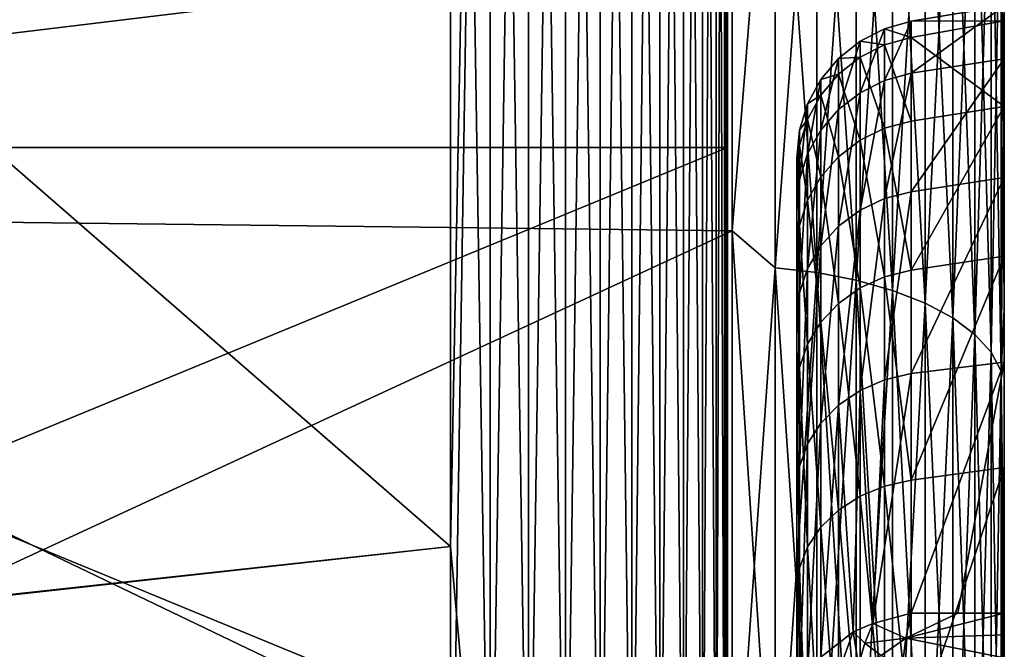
# Model space of a CAD drawing. Header units: millimetres. Extents: x 0 to 12.2, y -14.5 to 4.
# Tile 75 of 98: x 10.489 to 11.2, y -5.217 to -4.762. Entities that reach past the tile are written whole.
import ezdxf

# ---------------------------------------------------------------- set-up
doc = ezdxf.new("R2010")
doc.units = ezdxf.units.MM
doc.header["$LTSCALE"] = 65.185185
for name, color, linetype in [('12', 7, 'CONTINUOUS'), ('126', 7, 'CONTINUOUS'), ('128', 7, 'CONTINUOUS'), ('129', 7, 'CONTINUOUS'), ('130', 7, 'CONTINUOUS'), ('131', 7, 'CONTINUOUS'), ('137', 7, 'CONTINUOUS'), ('24', 7, 'CONTINUOUS'), ('25', 7, 'CONTINUOUS'), ('26', 7, 'CONTINUOUS'), ('3', 7, 'CONTINUOUS'), ('55', 7, 'CONTINUOUS'), ('95', 7, 'CONTINUOUS'), ('96', 7, 'CONTINUOUS')]:
    doc.layers.add(name, color=color, linetype=linetype)

msp = doc.modelspace()

# ---------------------------------------------------------------- linework, layer by layer
at = {"layer": '12', "linetype": 'Continuous'}
for points in [[(8.98, -5.34097, -7.75), (8.98, -3.56064, -7.75), (10.8, -5.14286, -7.75), (8.98, -5.34097, -7.75)], [(10.8, -5.14286, -7.75), (8.98, -3.56064, -7.75), (10.8, -3.64182, -7.75), (10.8, -5.14286, -7.75)], [(10.8, -5.46364, -7.75), (8.98, -5.34097, -7.75), (10.8, -5.14286, -7.75), (10.8, -5.46364, -7.75)]]:
    msp.add_3dface(points, dxfattribs=at)
at = {"layer": '126', "linetype": 'Continuous'}
for points in [[(11.05, -4.86246, -0.06164), (11.05, -4.8741, 0.21152), (11.05, -4.8964, -0.33945), (11.05, -4.86246, -0.06164)], [(11.05, -4.8741, 0.21152), (11.05, -4.93333, 0.48067), (11.05, -4.8964, -0.33945), (11.05, -4.8741, 0.21152)], [(11.05, -4.8964, -0.33945), (11.05, -4.93333, 0.48067), (11.05, -4.9748, -0.60095), (11.05, -4.8964, -0.33945)], [(11.05, -4.93333, 0.48067), (11.05, -5.03508, 0.73616), (11.05, -4.9748, -0.60095), (11.05, -4.93333, 0.48067)], [(11.05, -4.9748, -0.60095), (11.05, -5.03508, 0.73616), (11.05, -5.09769, -0.84653), (11.05, -4.9748, -0.60095)], [(11.05, -5.03508, 0.73616), (11.05, -5.17669, 0.96712), (11.05, -5.09769, -0.84653), (11.05, -5.03508, 0.73616)], [(11.05, -5.17669, 0.96712), (11.05, -5.26519, -1.07874), (11.05, -5.09769, -0.84653), (11.05, -5.17669, 0.96712)], [(11.05, -5.35749, 1.17554), (11.05, -5.26519, -1.07874), (11.05, -5.17669, 0.96712), (11.05, -5.35749, 1.17554)]]:
    msp.add_3dface(points, dxfattribs=at)
at = {"layer": '128', "linetype": 'Continuous'}
for points in [[(11.10498, -5.19828, -1.13786), (11.12887, -5.20904, -1.15874), (11.13264, -5.19103, -1.14353), (11.10498, -5.19828, -1.13786)], [(11.09913, -5.21253, -1.14685), (11.10498, -5.19828, -1.13786), (11.0908, -5.2045, -1.13176), (11.09913, -5.21253, -1.14685)], [(11.09913, -5.21253, -1.14685), (11.12887, -5.20904, -1.15874), (11.10498, -5.19828, -1.13786), (11.09913, -5.21253, -1.14685)], [(11.08058, -5.23221, -1.14271), (11.0908, -5.2045, -1.13176), (11.06745, -5.22277, -1.11597), (11.08058, -5.23221, -1.14271)], [(11.08058, -5.23221, -1.14271), (11.09473, -5.22821, -1.15342), (11.0908, -5.2045, -1.13176), (11.08058, -5.23221, -1.14271)], [(11.09473, -5.22821, -1.15342), (11.09913, -5.21253, -1.14685), (11.0908, -5.2045, -1.13176), (11.09473, -5.22821, -1.15342)], [(11.09473, -5.22821, -1.15342), (11.11106, -5.22146, -1.1598), (11.09913, -5.21253, -1.14685), (11.09473, -5.22821, -1.15342)], [(11.11106, -5.22146, -1.1598), (11.12887, -5.20904, -1.15874), (11.09913, -5.21253, -1.14685), (11.11106, -5.22146, -1.1598)], [(11.12887, -5.20904, -1.15874), (11.11106, -5.22146, -1.1598), (11.12633, -5.22992, -1.16926), (11.12887, -5.20904, -1.15874)]]:
    msp.add_3dface(points, dxfattribs=at)
at = {"layer": '129', "linetype": 'Continuous'}
for points in [[(11.2, -5.20645, -1.17548), (11.2, -5.19098, -1.16145), (11.12887, -5.20904, -1.15874), (11.2, -5.20645, -1.17548)], [(11.12887, -5.20904, -1.15874), (11.2, -5.19098, -1.16145), (11.16632, -5.191, -1.15249), (11.12887, -5.20904, -1.15874)], [(11.13264, -5.19103, -1.14353), (11.12887, -5.20904, -1.15874), (11.16632, -5.191, -1.15249), (11.13264, -5.19103, -1.14353)], [(11.2, -5.22325, -1.18566), (11.2, -5.20645, -1.17548), (11.12887, -5.20904, -1.15874), (11.2, -5.22325, -1.18566)], [(11.2, -5.22325, -1.18566), (11.12887, -5.20904, -1.15874), (11.12633, -5.22992, -1.16926), (11.2, -5.22325, -1.18566)]]:
    msp.add_3dface(points, dxfattribs=at)
at = {"layer": '130', "linetype": 'Continuous'}
for points in [[(11.2, -4.79063, -0.37299), (11.2, -4.75249, -0.07695), (11.13264, -4.80109, -0.36709), (11.2, -4.79063, -0.37299)], [(11.2, -4.75249, -0.07695), (11.2, -4.76337, 0.21509), (11.13264, -4.76359, -0.07713), (11.2, -4.75249, -0.07695)], [(11.13264, -4.80109, -0.36709), (11.2, -4.75249, -0.07695), (11.13264, -4.76359, -0.07713), (11.13264, -4.80109, -0.36709)], [(11.2, -4.76337, 0.21509), (11.2, -4.82522, 0.50424), (11.13264, -4.77523, 0.21502), (11.2, -4.76337, 0.21509)], [(11.13264, -4.76359, -0.07713), (11.2, -4.76337, 0.21509), (11.13264, -4.77523, 0.21502), (11.13264, -4.76359, -0.07713)], [(11.13264, -4.77523, 0.21502), (11.2, -4.82522, 0.50424), (11.13264, -4.83567, 0.50108), (11.13264, -4.77523, 0.21502)], [(11.2, -4.87639, -0.65179), (11.2, -4.79063, -0.37299), (11.13264, -4.88665, -0.64667), (11.2, -4.87639, -0.65179)], [(11.13264, -4.88665, -0.64667), (11.2, -4.79063, -0.37299), (11.13264, -4.80109, -0.36709), (11.13264, -4.88665, -0.64667)], [(11.2, -4.82522, 0.50424), (11.2, -4.93327, 0.77949), (11.13264, -4.94321, 0.77296), (11.2, -4.82522, 0.50424)], [(11.13264, -4.83567, 0.50108), (11.2, -4.82522, 0.50424), (11.13264, -4.94321, 0.77296), (11.13264, -4.83567, 0.50108)], [(11.2, -5.00978, -0.91375), (11.2, -4.87639, -0.65179), (11.13264, -5.01787, -0.90794), (11.2, -5.00978, -0.91375)], [(11.13264, -5.01787, -0.90794), (11.2, -4.87639, -0.65179), (11.13264, -4.88665, -0.64667), (11.13264, -5.01787, -0.90794)], [(11.2, -4.93327, 0.77949), (11.2, -5.0857, 1.02905), (11.13264, -5.09479, 1.02297), (11.2, -4.93327, 0.77949)], [(11.13264, -4.94321, 0.77296), (11.2, -4.93327, 0.77949), (11.13264, -5.09479, 1.02297), (11.13264, -4.94321, 0.77296)], [(11.2, -5.00978, -0.91375), (11.13264, -5.19103, -1.14353), (11.16632, -5.191, -1.15249), (11.2, -5.00978, -0.91375)], [(11.13264, -5.19103, -1.14353), (11.2, -5.00978, -0.91375), (11.13264, -5.01787, -0.90794), (11.13264, -5.19103, -1.14353)], [(11.2, -5.19098, -1.16145), (11.2, -5.00978, -0.91375), (11.16632, -5.191, -1.15249), (11.2, -5.19098, -1.16145)], [(11.2, -5.0857, 1.02905), (11.2, -5.28118, 1.25486), (11.13264, -5.28614, 1.24403), (11.2, -5.0857, 1.02905)], [(11.13264, -5.09479, 1.02297), (11.2, -5.0857, 1.02905), (11.13264, -5.28614, 1.24403), (11.13264, -5.09479, 1.02297)]]:
    msp.add_3dface(points, dxfattribs=at)
at = {"layer": '131', "linetype": 'Continuous'}
for points in [[(11.11356, -4.80632, -0.36596), (11.13264, -4.76359, -0.07713), (11.11356, -4.76894, -0.07689), (11.11356, -4.80632, -0.36596)], [(11.13264, -4.80109, -0.36709), (11.13264, -4.76359, -0.07713), (11.11356, -4.80632, -0.36596), (11.13264, -4.80109, -0.36709)], [(11.13264, -4.76359, -0.07713), (11.13264, -4.77523, 0.21502), (11.11356, -4.76894, -0.07689), (11.13264, -4.76359, -0.07713)], [(11.09581, -4.81519, -0.36404), (11.11356, -4.76894, -0.07689), (11.09581, -4.77801, -0.07649), (11.09581, -4.81519, -0.36404)], [(11.11356, -4.76894, -0.07689), (11.11356, -4.78054, 0.21435), (11.09581, -4.77801, -0.07649), (11.11356, -4.76894, -0.07689)], [(11.11356, -4.80632, -0.36596), (11.11356, -4.76894, -0.07689), (11.09581, -4.81519, -0.36404), (11.11356, -4.80632, -0.36596)], [(11.11356, -4.76894, -0.07689), (11.13264, -4.77523, 0.21502), (11.11356, -4.78054, 0.21435), (11.11356, -4.76894, -0.07689)], [(11.09581, -4.77801, -0.07649), (11.09581, -4.78955, 0.21323), (11.08022, -4.79042, -0.07594), (11.09581, -4.77801, -0.07649)], [(11.09581, -4.81519, -0.36404), (11.09581, -4.77801, -0.07649), (11.08022, -4.82733, -0.36142), (11.09581, -4.81519, -0.36404)], [(11.08022, -4.82733, -0.36142), (11.09581, -4.77801, -0.07649), (11.08022, -4.79042, -0.07594), (11.08022, -4.82733, -0.36142)], [(11.09581, -4.77801, -0.07649), (11.11356, -4.78054, 0.21435), (11.09581, -4.78955, 0.21323), (11.09581, -4.77801, -0.07649)], [(11.13264, -4.77523, 0.21502), (11.13264, -4.83567, 0.50108), (11.11356, -4.78054, 0.21435), (11.13264, -4.77523, 0.21502)], [(11.11356, -4.78054, 0.21435), (11.11356, -4.8408, 0.49953), (11.09581, -4.78955, 0.21323), (11.11356, -4.78054, 0.21435)], [(11.11356, -4.78054, 0.21435), (11.13264, -4.83567, 0.50108), (11.11356, -4.8408, 0.49953), (11.11356, -4.78054, 0.21435)], [(11.08022, -4.79042, -0.07594), (11.08022, -4.80187, 0.21169), (11.0674, -4.80566, -0.07526), (11.08022, -4.79042, -0.07594)], [(11.08022, -4.82733, -0.36142), (11.08022, -4.79042, -0.07594), (11.0674, -4.84225, -0.3582), (11.08022, -4.82733, -0.36142)], [(11.0674, -4.84225, -0.3582), (11.08022, -4.79042, -0.07594), (11.0674, -4.80566, -0.07526), (11.0674, -4.84225, -0.3582)], [(11.09581, -4.78955, 0.21323), (11.09581, -4.84949, 0.49691), (11.08022, -4.80187, 0.21169), (11.09581, -4.78955, 0.21323)], [(11.08022, -4.79042, -0.07594), (11.09581, -4.78955, 0.21323), (11.08022, -4.80187, 0.21169), (11.08022, -4.79042, -0.07594)], [(11.09581, -4.78955, 0.21323), (11.11356, -4.8408, 0.49953), (11.09581, -4.84949, 0.49691), (11.09581, -4.78955, 0.21323)], [(11.11356, -4.89162, -0.64467), (11.13264, -4.80109, -0.36709), (11.11356, -4.80632, -0.36596), (11.11356, -4.89162, -0.64467)], [(11.13264, -4.88665, -0.64667), (11.13264, -4.80109, -0.36709), (11.11356, -4.89162, -0.64467), (11.13264, -4.88665, -0.64667)], [(11.05786, -4.85936, -0.3545), (11.0674, -4.80566, -0.07526), (11.05786, -4.82315, -0.07448), (11.05786, -4.85936, -0.3545)], [(11.0674, -4.80566, -0.07526), (11.0674, -4.81702, 0.20981), (11.05786, -4.82315, -0.07448), (11.0674, -4.80566, -0.07526)], [(11.0674, -4.84225, -0.3582), (11.0674, -4.80566, -0.07526), (11.05786, -4.85936, -0.3545), (11.0674, -4.84225, -0.3582)], [(11.08022, -4.80187, 0.21169), (11.08022, -4.86138, 0.49333), (11.0674, -4.81702, 0.20981), (11.08022, -4.80187, 0.21169)], [(11.0674, -4.80566, -0.07526), (11.08022, -4.80187, 0.21169), (11.0674, -4.81702, 0.20981), (11.0674, -4.80566, -0.07526)], [(11.08022, -4.80187, 0.21169), (11.09581, -4.84949, 0.49691), (11.08022, -4.86138, 0.49333), (11.08022, -4.80187, 0.21169)], [(11.09581, -4.90005, -0.6413), (11.11356, -4.80632, -0.36596), (11.09581, -4.81519, -0.36404), (11.09581, -4.90005, -0.6413)], [(11.11356, -4.89162, -0.64467), (11.11356, -4.80632, -0.36596), (11.09581, -4.90005, -0.6413), (11.11356, -4.89162, -0.64467)], [(11.09581, -4.90005, -0.6413), (11.09581, -4.81519, -0.36404), (11.08022, -4.91158, -0.63668), (11.09581, -4.90005, -0.6413)], [(11.08022, -4.91158, -0.63668), (11.09581, -4.81519, -0.36404), (11.08022, -4.82733, -0.36142), (11.08022, -4.91158, -0.63668)], [(11.0674, -4.81702, 0.20981), (11.0674, -4.876, 0.48893), (11.05786, -4.83439, 0.20764), (11.0674, -4.81702, 0.20981)], [(11.05786, -4.82315, -0.07448), (11.0674, -4.81702, 0.20981), (11.05786, -4.83439, 0.20764), (11.05786, -4.82315, -0.07448)], [(11.0674, -4.81702, 0.20981), (11.08022, -4.86138, 0.49333), (11.0674, -4.876, 0.48893), (11.0674, -4.81702, 0.20981)], [(11.05198, -4.84218, -0.07364), (11.05786, -4.82315, -0.07448), (11.05786, -4.83439, 0.20764), (11.05198, -4.84218, -0.07364)], [(11.05198, -4.87798, -0.35048), (11.05786, -4.85936, -0.3545), (11.05786, -4.82315, -0.07448), (11.05198, -4.87798, -0.35048)], [(11.05198, -4.84218, -0.07364), (11.05198, -4.87798, -0.35048), (11.05786, -4.82315, -0.07448), (11.05198, -4.84218, -0.07364)], [(11.0674, -4.92574, -0.631), (11.08022, -4.82733, -0.36142), (11.0674, -4.84225, -0.3582), (11.0674, -4.92574, -0.631)], [(11.08022, -4.91158, -0.63668), (11.08022, -4.82733, -0.36142), (11.0674, -4.92574, -0.631), (11.08022, -4.91158, -0.63668)], [(11.05198, -4.85329, 0.20528), (11.05786, -4.83439, 0.20764), (11.05786, -4.89276, 0.48389), (11.05198, -4.85329, 0.20528)], [(11.05198, -4.85329, 0.20528), (11.05198, -4.84218, -0.07364), (11.05786, -4.83439, 0.20764), (11.05198, -4.85329, 0.20528)], [(11.05786, -4.83439, 0.20764), (11.0674, -4.876, 0.48893), (11.05786, -4.89276, 0.48389), (11.05786, -4.83439, 0.20764)], [(11.13264, -4.83567, 0.50108), (11.13264, -4.94321, 0.77296), (11.11356, -4.8408, 0.49953), (11.13264, -4.83567, 0.50108)], [(11.05, -4.86246, -0.06164), (11.05, -4.8964, -0.33945), (11.05198, -4.84218, -0.07364), (11.05, -4.86246, -0.06164)], [(11.05198, -4.85329, 0.20528), (11.05, -4.86246, -0.06164), (11.05198, -4.84218, -0.07364), (11.05198, -4.85329, 0.20528)], [(11.05198, -4.84218, -0.07364), (11.05, -4.8964, -0.33945), (11.05198, -4.87798, -0.35048), (11.05198, -4.84218, -0.07364)], [(11.05786, -4.94199, -0.62448), (11.0674, -4.84225, -0.3582), (11.05786, -4.85936, -0.3545), (11.05786, -4.94199, -0.62448)], [(11.0674, -4.92574, -0.631), (11.0674, -4.84225, -0.3582), (11.05786, -4.94199, -0.62448), (11.0674, -4.92574, -0.631)], [(11.11356, -4.8408, 0.49953), (11.11356, -4.94801, 0.77057), (11.09581, -4.84949, 0.49691), (11.11356, -4.8408, 0.49953)], [(11.11356, -4.8408, 0.49953), (11.13264, -4.94321, 0.77296), (11.11356, -4.94801, 0.77057), (11.11356, -4.8408, 0.49953)], [(11.09581, -4.84949, 0.49691), (11.09581, -4.95614, 0.76654), (11.08022, -4.86138, 0.49333), (11.09581, -4.84949, 0.49691)], [(11.09581, -4.84949, 0.49691), (11.11356, -4.94801, 0.77057), (11.09581, -4.95614, 0.76654), (11.09581, -4.84949, 0.49691)], [(11.05, -4.8741, 0.21152), (11.05, -4.86246, -0.06164), (11.05198, -4.85329, 0.20528), (11.05, -4.8741, 0.21152)], [(11.05198, -4.911, 0.4784), (11.05, -4.8741, 0.21152), (11.05198, -4.85329, 0.20528), (11.05198, -4.911, 0.4784)], [(11.05198, -4.911, 0.4784), (11.05198, -4.85329, 0.20528), (11.05786, -4.89276, 0.48389), (11.05198, -4.911, 0.4784)], [(11.05198, -4.95967, -0.6174), (11.05786, -4.94199, -0.62448), (11.05786, -4.85936, -0.3545), (11.05198, -4.95967, -0.6174)], [(11.05198, -4.87798, -0.35048), (11.05198, -4.95967, -0.6174), (11.05786, -4.85936, -0.3545), (11.05198, -4.87798, -0.35048)], [(11.08022, -4.86138, 0.49333), (11.08022, -4.96726, 0.76102), (11.0674, -4.876, 0.48893), (11.08022, -4.86138, 0.49333)], [(11.08022, -4.86138, 0.49333), (11.09581, -4.95614, 0.76654), (11.08022, -4.96726, 0.76102), (11.08022, -4.86138, 0.49333)], [(11.05, -4.93333, 0.48067), (11.05, -4.8741, 0.21152), (11.05198, -4.911, 0.4784), (11.05, -4.93333, 0.48067)], [(11.05, -4.8964, -0.33945), (11.05, -4.9748, -0.60095), (11.05198, -4.87798, -0.35048), (11.05, -4.8964, -0.33945)], [(11.05198, -4.87798, -0.35048), (11.05, -4.9748, -0.60095), (11.05198, -4.95967, -0.6174), (11.05198, -4.87798, -0.35048)], [(11.0674, -4.876, 0.48893), (11.0674, -4.98093, 0.75423), (11.05786, -4.89276, 0.48389), (11.0674, -4.876, 0.48893)], [(11.0674, -4.876, 0.48893), (11.08022, -4.96726, 0.76102), (11.0674, -4.98093, 0.75423), (11.0674, -4.876, 0.48893)], [(11.11356, -5.02244, -0.90514), (11.13264, -4.88665, -0.64667), (11.11356, -4.89162, -0.64467), (11.11356, -5.02244, -0.90514)], [(11.13264, -5.01787, -0.90794), (11.13264, -4.88665, -0.64667), (11.11356, -5.02244, -0.90514), (11.13264, -5.01787, -0.90794)], [(11.05198, -4.911, 0.4784), (11.05786, -4.89276, 0.48389), (11.05786, -4.99661, 0.74644), (11.05198, -4.911, 0.4784)], [(11.05786, -4.89276, 0.48389), (11.0674, -4.98093, 0.75423), (11.05786, -4.99661, 0.74644), (11.05786, -4.89276, 0.48389)], [(11.09581, -5.03018, -0.9004), (11.11356, -4.89162, -0.64467), (11.09581, -4.90005, -0.6413), (11.09581, -5.03018, -0.9004)], [(11.11356, -5.02244, -0.90514), (11.11356, -4.89162, -0.64467), (11.09581, -5.03018, -0.9004), (11.11356, -5.02244, -0.90514)], [(11.09581, -5.03018, -0.9004), (11.09581, -4.90005, -0.6413), (11.08022, -5.04077, -0.89392), (11.09581, -5.03018, -0.9004)], [(11.08022, -5.04077, -0.89392), (11.09581, -4.90005, -0.6413), (11.08022, -4.91158, -0.63668), (11.08022, -5.04077, -0.89392)], [(11.05198, -5.01367, 0.73797), (11.05, -4.93333, 0.48067), (11.05198, -4.911, 0.4784), (11.05198, -5.01367, 0.73797)], [(11.05198, -5.01367, 0.73797), (11.05198, -4.911, 0.4784), (11.05786, -4.99661, 0.74644), (11.05198, -5.01367, 0.73797)], [(11.08022, -5.04077, -0.89392), (11.08022, -4.91158, -0.63668), (11.0674, -5.05378, -0.88594), (11.08022, -5.04077, -0.89392)], [(11.0674, -5.05378, -0.88594), (11.08022, -4.91158, -0.63668), (11.0674, -4.92574, -0.631), (11.0674, -5.05378, -0.88594)], [(11.0674, -5.05378, -0.88594), (11.0674, -4.92574, -0.631), (11.05786, -5.06871, -0.8768), (11.0674, -5.05378, -0.88594)], [(11.05786, -5.06871, -0.8768), (11.0674, -4.92574, -0.631), (11.05786, -4.94199, -0.62448), (11.05786, -5.06871, -0.8768)], [(11.05, -5.03508, 0.73616), (11.05, -4.93333, 0.48067), (11.05198, -5.01367, 0.73797), (11.05, -5.03508, 0.73616)], [(11.05198, -4.95967, -0.6174), (11.05198, -5.08495, -0.86685), (11.05786, -4.94199, -0.62448), (11.05198, -4.95967, -0.6174)], [(11.05198, -5.08495, -0.86685), (11.05786, -5.06871, -0.8768), (11.05786, -4.94199, -0.62448), (11.05198, -5.08495, -0.86685)], [(11.13264, -4.94321, 0.77296), (11.13264, -5.09479, 1.02297), (11.11356, -4.94801, 0.77057), (11.13264, -4.94321, 0.77296)], [(11.11356, -4.94801, 0.77057), (11.11356, -5.09912, 1.01981), (11.09581, -4.95614, 0.76654), (11.11356, -4.94801, 0.77057)], [(11.11356, -4.94801, 0.77057), (11.13264, -5.09479, 1.02297), (11.11356, -5.09912, 1.01981), (11.11356, -4.94801, 0.77057)], [(11.09581, -4.95614, 0.76654), (11.09581, -5.10646, 1.01447), (11.08022, -4.96726, 0.76102), (11.09581, -4.95614, 0.76654)], [(11.09581, -4.95614, 0.76654), (11.11356, -5.09912, 1.01981), (11.09581, -5.10646, 1.01447), (11.09581, -4.95614, 0.76654)], [(11.05, -4.9748, -0.60095), (11.05, -5.09769, -0.84653), (11.05198, -4.95967, -0.6174), (11.05, -4.9748, -0.60095)], [(11.05198, -4.95967, -0.6174), (11.05, -5.09769, -0.84653), (11.05198, -5.08495, -0.86685), (11.05198, -4.95967, -0.6174)], [(11.08022, -4.96726, 0.76102), (11.08022, -5.1165, 1.00716), (11.0674, -4.98093, 0.75423), (11.08022, -4.96726, 0.76102)], [(11.08022, -4.96726, 0.76102), (11.09581, -5.10646, 1.01447), (11.08022, -5.1165, 1.00716), (11.08022, -4.96726, 0.76102)], [(11.0674, -4.98093, 0.75423), (11.0674, -5.12884, 0.99818), (11.05786, -4.99661, 0.74644), (11.0674, -4.98093, 0.75423)], [(11.0674, -4.98093, 0.75423), (11.08022, -5.1165, 1.00716), (11.0674, -5.12884, 0.99818), (11.0674, -4.98093, 0.75423)], [(11.05198, -5.01367, 0.73797), (11.05786, -4.99661, 0.74644), (11.05786, -5.14299, 0.98788), (11.05198, -5.01367, 0.73797)], [(11.05786, -4.99661, 0.74644), (11.0674, -5.12884, 0.99818), (11.05786, -5.14299, 0.98788), (11.05786, -4.99661, 0.74644)], [(11.05198, -5.15839, 0.97667), (11.05, -5.03508, 0.73616), (11.05198, -5.01367, 0.73797), (11.05198, -5.15839, 0.97667)], [(11.05198, -5.15839, 0.97667), (11.05198, -5.01367, 0.73797), (11.05786, -5.14299, 0.98788), (11.05198, -5.15839, 0.97667)], [(11.10498, -5.19828, -1.13786), (11.13264, -5.01787, -0.90794), (11.11356, -5.02244, -0.90514), (11.10498, -5.19828, -1.13786)], [(11.10498, -5.19828, -1.13786), (11.13264, -5.19103, -1.14353), (11.13264, -5.01787, -0.90794), (11.10498, -5.19828, -1.13786)], [(11.10498, -5.19828, -1.13786), (11.11356, -5.02244, -0.90514), (11.09581, -5.03018, -0.9004), (11.10498, -5.19828, -1.13786)], [(11.05, -5.17669, 0.96712), (11.05, -5.03508, 0.73616), (11.05198, -5.15839, 0.97667), (11.05, -5.17669, 0.96712)], [(11.0908, -5.2045, -1.13176), (11.09581, -5.03018, -0.9004), (11.08022, -5.04077, -0.89392), (11.0908, -5.2045, -1.13176)], [(11.0908, -5.2045, -1.13176), (11.10498, -5.19828, -1.13786), (11.09581, -5.03018, -0.9004), (11.0908, -5.2045, -1.13176)], [(11.06745, -5.22277, -1.11597), (11.08022, -5.04077, -0.89392), (11.0674, -5.05378, -0.88594), (11.06745, -5.22277, -1.11597)], [(11.06745, -5.22277, -1.11597), (11.0908, -5.2045, -1.13176), (11.08022, -5.04077, -0.89392), (11.06745, -5.22277, -1.11597)], [(11.05784, -5.23582, -1.1041), (11.0674, -5.05378, -0.88594), (11.05786, -5.06871, -0.8768), (11.05784, -5.23582, -1.1041)], [(11.05784, -5.23582, -1.1041), (11.06745, -5.22277, -1.11597), (11.0674, -5.05378, -0.88594), (11.05784, -5.23582, -1.1041)], [(11.05198, -5.08495, -0.86685), (11.05195, -5.24999, -1.09121), (11.05786, -5.06871, -0.8768), (11.05198, -5.08495, -0.86685)], [(11.05195, -5.24999, -1.09121), (11.05784, -5.23582, -1.1041), (11.05786, -5.06871, -0.8768), (11.05195, -5.24999, -1.09121)], [(11.05, -5.09769, -0.84653), (11.05, -5.26519, -1.07874), (11.05198, -5.08495, -0.86685), (11.05, -5.09769, -0.84653)], [(11.05, -5.26519, -1.07874), (11.05195, -5.24999, -1.09121), (11.05198, -5.08495, -0.86685), (11.05, -5.26519, -1.07874)], [(11.11356, -5.09912, 1.01981), (11.11356, -5.28988, 1.2402), (11.09581, -5.10646, 1.01447), (11.11356, -5.09912, 1.01981)], [(11.13264, -5.09479, 1.02297), (11.13264, -5.28614, 1.24403), (11.11356, -5.09912, 1.01981), (11.13264, -5.09479, 1.02297)], [(11.11356, -5.09912, 1.01981), (11.13264, -5.28614, 1.24403), (11.11356, -5.28988, 1.2402), (11.11356, -5.09912, 1.01981)], [(11.09581, -5.10646, 1.01447), (11.09581, -5.29622, 1.2337), (11.08022, -5.1165, 1.00716), (11.09581, -5.10646, 1.01447)], [(11.09581, -5.10646, 1.01447), (11.11356, -5.28988, 1.2402), (11.09581, -5.29622, 1.2337), (11.09581, -5.10646, 1.01447)], [(11.08022, -5.1165, 1.00716), (11.08022, -5.30489, 1.22481), (11.0674, -5.12884, 0.99818), (11.08022, -5.1165, 1.00716)], [(11.08022, -5.1165, 1.00716), (11.09581, -5.29622, 1.2337), (11.08022, -5.30489, 1.22481), (11.08022, -5.1165, 1.00716)], [(11.0674, -5.12884, 0.99818), (11.0674, -5.31555, 1.21389), (11.05786, -5.14299, 0.98788), (11.0674, -5.12884, 0.99818)], [(11.0674, -5.12884, 0.99818), (11.08022, -5.30489, 1.22481), (11.0674, -5.31555, 1.21389), (11.0674, -5.12884, 0.99818)], [(11.05198, -5.15839, 0.97667), (11.05786, -5.14299, 0.98788), (11.05786, -5.32778, 1.20136), (11.05198, -5.15839, 0.97667)], [(11.05786, -5.14299, 0.98788), (11.0674, -5.31555, 1.21389), (11.05786, -5.32778, 1.20136), (11.05786, -5.14299, 0.98788)], [(11.05198, -5.34108, 1.18773), (11.05, -5.17669, 0.96712), (11.05198, -5.15839, 0.97667), (11.05198, -5.34108, 1.18773)], [(11.05198, -5.34108, 1.18773), (11.05198, -5.15839, 0.97667), (11.05786, -5.32778, 1.20136), (11.05198, -5.34108, 1.18773)], [(11.05, -5.35749, 1.17554), (11.05, -5.17669, 0.96712), (11.05198, -5.34108, 1.18773), (11.05, -5.35749, 1.17554)]]:
    msp.add_3dface(points, dxfattribs=at)
at = {"layer": '137', "linetype": 'Continuous'}
for points in [[(10, -4.90318, 3.11428), (11.00349, -4.4795, 2.83642), (10, -4.4675, 2.84921), (10, -4.90318, 3.11428)], [(10, -4.4675, -2.84921), (11.00349, -4.4795, -2.83642), (10, -4.90318, -3.11428), (10, -4.4675, -2.84921)], [(11.00349, -4.91499, 3.10088), (11.00349, -4.4795, 2.83642), (10, -4.90318, 3.11428), (11.00349, -4.91499, 3.10088)], [(11.00349, -4.4795, -2.83642), (11.00349, -4.91499, -3.10088), (10, -4.90318, -3.11428), (11.00349, -4.4795, -2.83642)], [(10, -5.3788, 3.31556), (11.00349, -4.91499, 3.10088), (10, -4.90318, 3.11428), (10, -5.3788, 3.31556)], [(11.00349, -5.38442, -3.29896), (10, -5.3788, -3.31556), (10, -4.90318, -3.11428), (11.00349, -5.38442, -3.29896)], [(11.00349, -4.91499, -3.10088), (11.00349, -5.38442, -3.29896), (10, -4.90318, -3.11428), (11.00349, -4.91499, -3.10088)], [(10, -5.3788, 3.31556), (11.00349, -5.38442, 3.29896), (11.00349, -4.91499, 3.10088), (10, -5.3788, 3.31556)]]:
    msp.add_3dface(points, dxfattribs=at)
at = {"layer": '24', "linetype": 'Continuous'}
for points in [[(9.8, -4.8547, 3.20077), (9.8, -4.66996, 3.0994), (11, -4.70952, 3.12229), (9.8, -4.8547, 3.20077)], [(9.8, -4.66996, -3.0994), (9.8, -4.85475, -3.20079), (11, -4.70952, -3.12229), (9.8, -4.66996, -3.0994)], [(11, -4.85475, 3.20079), (9.8, -4.8547, 3.20077), (11, -4.70952, 3.12229), (11, -4.85475, 3.20079)], [(11, -4.70952, -3.12229), (9.8, -4.85475, -3.20079), (11, -4.8547, -3.20077), (11, -4.70952, -3.12229)], [(11, -5.34863, 3.41092), (9.8, -5.34863, 3.41092), (9.8, -4.8547, 3.20077), (11, -5.34863, 3.41092)], [(11, -5.34863, 3.41092), (9.8, -4.8547, 3.20077), (11, -4.85475, 3.20079), (11, -5.34863, 3.41092)], [(9.8, -4.85475, -3.20079), (9.8, -5.34863, -3.41092), (11, -4.8547, -3.20077), (9.8, -4.85475, -3.20079)], [(11, -4.8547, -3.20077), (9.8, -5.34863, -3.41092), (11, -5.34863, -3.41092), (11, -4.8547, -3.20077)]]:
    msp.add_3dface(points, dxfattribs=at)
at = {"layer": '25', "linetype": 'Continuous'}
for points in [[(11, -4.85475, 3.20079), (11, -4.70952, 3.12229), (11, -4.71454, 4.5938), (11, -4.85475, 3.20079)], [(11, -4.70952, -3.12229), (11, -4.8547, -3.20077), (11, -4.71454, -4.5938), (11, -4.70952, -3.12229)], [(11, -6.53636, 3.81184), (11, -5.34863, 3.41092), (11, -4.71454, 4.5938), (11, -6.53636, 3.81184)], [(11, -6.53636, 3.81184), (11, -4.71454, 4.5938), (11, -6.53636, 5.05789), (11, -6.53636, 3.81184)], [(11, -5.34863, 3.41092), (11, -4.85475, 3.20079), (11, -4.71454, 4.5938), (11, -5.34863, 3.41092)], [(11, -4.8547, -3.20077), (11, -5.34863, -3.41092), (11, -4.71454, -4.5938), (11, -4.8547, -3.20077)], [(11, -4.71454, -4.5938), (11, -5.34863, -3.41092), (11, -6.53636, -3.81184), (11, -4.71454, -4.5938)], [(11, -4.71454, -7.55), (11, -4.71454, -6.0719), (11, -5.46364, -7.55), (11, -4.71454, -7.55)], [(11, -4.71454, -6.0719), (11, -4.71454, -4.5938), (11, -6.53636, -5.05789), (11, -4.71454, -6.0719)], [(11, -4.71454, -6.0719), (11, -6.53636, -5.05789), (11, -6.53636, -6.30395), (11, -4.71454, -6.0719)], [(11, -4.71454, -6.0719), (11, -6.53636, -6.30395), (11, -6.53636, -7.55), (11, -4.71454, -6.0719)], [(11, -4.71454, -6.0719), (11, -6.53636, -7.55), (11, -5.46364, -7.55), (11, -4.71454, -6.0719)], [(11, -4.71454, -4.5938), (11, -6.53636, -3.81184), (11, -6.53636, -5.05789), (11, -4.71454, -4.5938)], [(11, -4.71454, 4.5938), (11, -4.71454, 6.0719), (11, -6.53636, 5.05789), (11, -4.71454, 4.5938)], [(11, -4.71454, 6.0719), (11, -4.71454, 7.55), (11, -6.53636, 6.30395), (11, -4.71454, 6.0719)], [(11, -6.53636, 5.05789), (11, -4.71454, 6.0719), (11, -6.53636, 6.30395), (11, -6.53636, 5.05789)], [(11, -4.71454, 7.55), (11, -5.46364, 7.55), (11, -6.53636, 6.30395), (11, -4.71454, 7.55)]]:
    msp.add_3dface(points, dxfattribs=at)
at = {"layer": '26', "linetype": 'Continuous'}
for points in [[(10.8, -3.64182, 7.75), (10.8, -5.14286, 7.75), (10.82846, -5.46364, 7.74796), (10.8, -3.64182, 7.75)], [(10.82846, -3.64182, 7.74796), (10.8, -3.64182, 7.75), (10.82846, -5.46364, 7.74796), (10.82846, -3.64182, 7.74796)], [(10.85635, -3.64182, 7.7419), (10.82846, -3.64182, 7.74796), (10.85635, -5.46364, 7.7419), (10.85635, -3.64182, 7.7419)], [(10.85635, -5.46364, 7.7419), (10.82846, -3.64182, 7.74796), (10.82846, -5.46364, 7.74796), (10.85635, -5.46364, 7.7419)], [(10.88308, -3.64182, 7.73193), (10.85635, -3.64182, 7.7419), (10.88308, -5.46364, 7.73193), (10.88308, -3.64182, 7.73193)], [(10.88308, -5.46364, 7.73193), (10.85635, -3.64182, 7.7419), (10.85635, -5.46364, 7.7419), (10.88308, -5.46364, 7.73193)], [(10.90813, -3.64182, 7.71825), (10.88308, -3.64182, 7.73193), (10.90813, -5.46364, 7.71825), (10.90813, -3.64182, 7.71825)], [(10.90813, -5.46364, 7.71825), (10.88308, -3.64182, 7.73193), (10.88308, -5.46364, 7.73193), (10.90813, -5.46364, 7.71825)], [(10.93097, -3.64182, 7.70115), (10.90813, -3.64182, 7.71825), (10.93097, -5.46364, 7.70115), (10.93097, -3.64182, 7.70115)], [(10.93097, -5.46364, 7.70115), (10.90813, -3.64182, 7.71825), (10.90813, -5.46364, 7.71825), (10.93097, -5.46364, 7.70115)], [(10.95115, -3.64182, 7.68097), (10.93097, -3.64182, 7.70115), (10.95115, -5.46364, 7.68097), (10.95115, -3.64182, 7.68097)], [(10.95115, -5.46364, 7.68097), (10.93097, -3.64182, 7.70115), (10.93097, -5.46364, 7.70115), (10.95115, -5.46364, 7.68097)], [(10.96825, -3.64182, 7.65813), (10.95115, -3.64182, 7.68097), (10.96825, -5.46364, 7.65813), (10.96825, -3.64182, 7.65813)], [(10.96825, -5.46364, 7.65813), (10.95115, -3.64182, 7.68097), (10.95115, -5.46364, 7.68097), (10.96825, -5.46364, 7.65813)], [(10.98193, -3.64182, 7.63308), (10.96825, -3.64182, 7.65813), (10.98193, -5.46364, 7.63308), (10.98193, -3.64182, 7.63308)], [(10.98193, -5.46364, 7.63308), (10.96825, -3.64182, 7.65813), (10.96825, -5.46364, 7.65813), (10.98193, -5.46364, 7.63308)], [(10.9919, -3.64182, 7.60635), (10.98193, -3.64182, 7.63308), (10.9919, -5.46364, 7.60635), (10.9919, -3.64182, 7.60635)], [(10.9919, -5.46364, 7.60635), (10.98193, -3.64182, 7.63308), (10.98193, -5.46364, 7.63308), (10.9919, -5.46364, 7.60635)], [(10.99796, -3.64182, 7.57846), (10.9919, -3.64182, 7.60635), (10.99796, -5.46364, 7.57846), (10.99796, -3.64182, 7.57846)], [(10.99796, -5.46364, 7.57846), (10.9919, -3.64182, 7.60635), (10.9919, -5.46364, 7.60635), (10.99796, -5.46364, 7.57846)], [(11, -5.46364, 7.55), (11, -4.71454, 7.55), (10.99796, -3.64182, 7.57846), (11, -5.46364, 7.55)], [(11, -5.46364, 7.55), (10.99796, -3.64182, 7.57846), (10.99796, -5.46364, 7.57846), (11, -5.46364, 7.55)], [(10.8, -5.14286, 7.75), (10.8, -5.46364, 7.75), (10.82846, -5.46364, 7.74796), (10.8, -5.14286, 7.75)]]:
    msp.add_3dface(points, dxfattribs=at)
at = {"layer": '3', "linetype": 'Continuous'}
for points in [[(9.10728, -3.55301, 7.75), (9.10728, -5.32952, 7.75), (10.8, -3.64182, 7.75), (9.10728, -3.55301, 7.75)], [(10.8, -3.64182, 7.75), (9.10728, -5.32952, 7.75), (10.8, -5.14286, 7.75), (10.8, -3.64182, 7.75)], [(10.8, -5.14286, 7.75), (9.10728, -5.32952, 7.75), (10.8, -5.46364, 7.75), (10.8, -5.14286, 7.75)]]:
    msp.add_3dface(points, dxfattribs=at)
at = {"layer": '55', "linetype": 'Continuous'}
for points in [[(10.8, -5.46364, -7.75), (10.8, -5.14286, -7.75), (10.82846, -3.64182, -7.74796), (10.8, -5.46364, -7.75)], [(10.8, -5.46364, -7.75), (10.82846, -3.64182, -7.74796), (10.82846, -5.46364, -7.74796), (10.8, -5.46364, -7.75)], [(10.8, -5.14286, -7.75), (10.8, -3.64182, -7.75), (10.82846, -3.64182, -7.74796), (10.8, -5.14286, -7.75)], [(10.82846, -3.64182, -7.74796), (10.85635, -3.64182, -7.7419), (10.82846, -5.46364, -7.74796), (10.82846, -3.64182, -7.74796)], [(10.82846, -5.46364, -7.74796), (10.85635, -3.64182, -7.7419), (10.85635, -5.46364, -7.7419), (10.82846, -5.46364, -7.74796)], [(10.85635, -3.64182, -7.7419), (10.88308, -3.64182, -7.73193), (10.85635, -5.46364, -7.7419), (10.85635, -3.64182, -7.7419)], [(10.85635, -5.46364, -7.7419), (10.88308, -3.64182, -7.73193), (10.88308, -5.46364, -7.73193), (10.85635, -5.46364, -7.7419)], [(10.88308, -3.64182, -7.73193), (10.90813, -3.64182, -7.71825), (10.88308, -5.46364, -7.73193), (10.88308, -3.64182, -7.73193)], [(10.88308, -5.46364, -7.73193), (10.90813, -3.64182, -7.71825), (10.90813, -5.46364, -7.71825), (10.88308, -5.46364, -7.73193)], [(10.90813, -3.64182, -7.71825), (10.93097, -3.64182, -7.70115), (10.90813, -5.46364, -7.71825), (10.90813, -3.64182, -7.71825)], [(10.90813, -5.46364, -7.71825), (10.93097, -3.64182, -7.70115), (10.93097, -5.46364, -7.70115), (10.90813, -5.46364, -7.71825)], [(10.93097, -3.64182, -7.70115), (10.95115, -3.64182, -7.68097), (10.93097, -5.46364, -7.70115), (10.93097, -3.64182, -7.70115)], [(10.93097, -5.46364, -7.70115), (10.95115, -3.64182, -7.68097), (10.95115, -5.46364, -7.68097), (10.93097, -5.46364, -7.70115)], [(10.95115, -3.64182, -7.68097), (10.96825, -3.64182, -7.65813), (10.95115, -5.46364, -7.68097), (10.95115, -3.64182, -7.68097)], [(10.95115, -5.46364, -7.68097), (10.96825, -3.64182, -7.65813), (10.96825, -5.46364, -7.65813), (10.95115, -5.46364, -7.68097)], [(10.96825, -3.64182, -7.65813), (10.98193, -3.64182, -7.63308), (10.96825, -5.46364, -7.65813), (10.96825, -3.64182, -7.65813)], [(10.96825, -5.46364, -7.65813), (10.98193, -3.64182, -7.63308), (10.98193, -5.46364, -7.63308), (10.96825, -5.46364, -7.65813)], [(10.98193, -3.64182, -7.63308), (10.9919, -3.64182, -7.60635), (10.98193, -5.46364, -7.63308), (10.98193, -3.64182, -7.63308)], [(10.98193, -5.46364, -7.63308), (10.9919, -3.64182, -7.60635), (10.9919, -5.46364, -7.60635), (10.98193, -5.46364, -7.63308)], [(10.9919, -3.64182, -7.60635), (10.99796, -3.64182, -7.57846), (10.9919, -5.46364, -7.60635), (10.9919, -3.64182, -7.60635)], [(10.9919, -5.46364, -7.60635), (10.99796, -3.64182, -7.57846), (10.99796, -5.46364, -7.57846), (10.9919, -5.46364, -7.60635)], [(11, -3.64182, -7.55), (11, -4.71454, -7.55), (10.99796, -5.46364, -7.57846), (11, -3.64182, -7.55)], [(10.99796, -3.64182, -7.57846), (11, -3.64182, -7.55), (10.99796, -5.46364, -7.57846), (10.99796, -3.64182, -7.57846)], [(11, -4.71454, -7.55), (11, -5.46364, -7.55), (10.99796, -5.46364, -7.57846), (11, -4.71454, -7.55)]]:
    msp.add_3dface(points, dxfattribs=at)
at = {"layer": '95', "linetype": 'Continuous'}
for points in [[(11.00349, -4.91499, 3.10088), (11.03439, -4.52758, 2.86649), (11.00349, -4.4795, 2.83642), (11.00349, -4.91499, 3.10088)], [(11.00349, -4.4795, -2.83642), (11.03439, -4.52758, -2.86649), (11.00349, -4.91499, -3.10088), (11.00349, -4.4795, -2.83642)], [(11.03439, -4.94159, 3.11103), (11.03439, -4.52758, 2.86649), (11.00349, -4.91499, 3.10088), (11.03439, -4.94159, 3.11103)], [(11.03439, -4.52758, -2.86649), (11.03439, -4.94159, -3.11103), (11.00349, -4.91499, -3.10088), (11.03439, -4.52758, -2.86649)], [(11.03439, -4.94159, 3.11103), (11.06448, -4.53195, 2.86014), (11.03439, -4.52758, 2.86649), (11.03439, -4.94159, 3.11103)], [(11.06448, -4.53195, -2.86014), (11.06448, -4.94504, -3.10415), (11.03439, -4.52758, -2.86649), (11.06448, -4.53195, -2.86014)], [(11.03439, -4.52758, -2.86649), (11.06448, -4.94504, -3.10415), (11.03439, -4.94159, -3.11103), (11.03439, -4.52758, -2.86649)], [(11.06448, -4.94504, 3.10415), (11.06448, -4.53195, 2.86014), (11.03439, -4.94159, 3.11103), (11.06448, -4.94504, 3.10415)], [(11.06448, -4.94504, 3.10415), (11.09302, -4.53891, 2.85003), (11.06448, -4.53195, 2.86014), (11.06448, -4.94504, 3.10415)], [(11.09302, -4.53891, -2.85003), (11.09302, -4.95054, -3.09318), (11.06448, -4.53195, -2.86014), (11.09302, -4.53891, -2.85003)], [(11.06448, -4.53195, -2.86014), (11.09302, -4.95054, -3.09318), (11.06448, -4.94504, -3.10415), (11.06448, -4.53195, -2.86014)], [(11.09302, -4.95054, 3.09318), (11.09302, -4.53891, 2.85003), (11.06448, -4.94504, 3.10415), (11.09302, -4.95054, 3.09318)], [(11.09302, -4.95054, 3.09318), (11.11932, -4.54828, 2.83641), (11.09302, -4.53891, 2.85003), (11.09302, -4.95054, 3.09318)], [(11.11932, -4.54828, -2.83641), (11.11932, -4.95795, -3.07839), (11.09302, -4.53891, -2.85003), (11.11932, -4.54828, -2.83641)], [(11.09302, -4.53891, -2.85003), (11.11932, -4.95795, -3.07839), (11.09302, -4.95054, -3.09318), (11.09302, -4.53891, -2.85003)], [(11.11932, -4.95795, 3.07839), (11.11932, -4.54828, 2.83641), (11.09302, -4.95054, 3.09318), (11.11932, -4.95795, 3.07839)], [(11.11932, -4.95795, 3.07839), (11.14274, -4.55985, 2.81959), (11.11932, -4.54828, 2.83641), (11.11932, -4.95795, 3.07839)], [(11.14274, -4.55985, -2.81959), (11.14274, -4.96709, -3.06013), (11.11932, -4.54828, -2.83641), (11.14274, -4.55985, -2.81959)], [(11.11932, -4.54828, -2.83641), (11.14274, -4.96709, -3.06013), (11.11932, -4.95795, -3.07839), (11.11932, -4.54828, -2.83641)], [(11.14274, -4.96709, 3.06013), (11.14274, -4.55985, 2.81959), (11.11932, -4.95795, 3.07839), (11.14274, -4.96709, 3.06013)], [(11.14274, -4.96709, 3.06013), (11.16271, -4.57334, 2.79999), (11.14274, -4.55985, 2.81959), (11.14274, -4.96709, 3.06013)], [(11.16271, -4.57334, -2.79999), (11.16271, -4.97775, -3.03886), (11.14274, -4.55985, -2.81959), (11.16271, -4.57334, -2.79999)], [(11.14274, -4.55985, -2.81959), (11.16271, -4.97775, -3.03886), (11.14274, -4.96709, -3.06013), (11.14274, -4.55985, -2.81959)], [(11.16271, -4.97775, 3.03886), (11.16271, -4.57334, 2.79999), (11.14274, -4.96709, 3.06013), (11.16271, -4.97775, 3.03886)], [(11.16271, -4.97775, 3.03886), (11.17876, -4.58842, 2.77807), (11.16271, -4.57334, 2.79999), (11.16271, -4.97775, 3.03886)], [(11.17876, -4.58842, -2.77807), (11.17876, -4.98966, -3.01508), (11.16271, -4.57334, -2.79999), (11.17876, -4.58842, -2.77807)], [(11.16271, -4.57334, -2.79999), (11.17876, -4.98966, -3.01508), (11.16271, -4.97775, -3.03886), (11.16271, -4.57334, -2.79999)], [(11.17876, -4.98966, 3.01508), (11.17876, -4.58842, 2.77807), (11.16271, -4.97775, 3.03886), (11.17876, -4.98966, 3.01508)], [(11.17876, -4.98966, 3.01508), (11.19049, -4.60473, 2.75437), (11.17876, -4.58842, 2.77807), (11.17876, -4.98966, 3.01508)], [(11.19049, -4.60473, -2.75437), (11.19049, -5.00254, -2.98936), (11.17876, -4.58842, -2.77807), (11.19049, -4.60473, -2.75437)], [(11.17876, -4.58842, -2.77807), (11.19049, -5.00254, -2.98936), (11.17876, -4.98966, -3.01508), (11.17876, -4.58842, -2.77807)], [(11.19049, -5.00254, 2.98936), (11.19049, -4.60473, 2.75437), (11.17876, -4.98966, 3.01508), (11.19049, -5.00254, 2.98936)], [(11.19049, -5.00254, 2.98936), (11.19763, -4.62187, 2.72947), (11.19049, -4.60473, 2.75437), (11.19049, -5.00254, 2.98936)], [(11.19763, -4.62187, -2.72947), (11.19763, -5.01608, -2.96232), (11.19049, -4.60473, -2.75437), (11.19763, -4.62187, -2.72947)], [(11.19049, -4.60473, -2.75437), (11.19763, -5.01608, -2.96232), (11.19049, -5.00254, -2.98936), (11.19049, -4.60473, -2.75437)], [(11.19763, -5.01608, 2.96232), (11.19763, -4.62187, 2.72947), (11.19049, -5.00254, 2.98936), (11.19763, -5.01608, 2.96232)], [(11.19763, -4.62187, 2.72947), (11.19763, -5.01608, 2.96232), (11.2, -4.75132, 2.7775), (11.19763, -4.62187, 2.72947)], [(11.19763, -5.01608, -2.96232), (11.19763, -4.62187, -2.72947), (11.2, -4.97173, -2.90396), (11.19763, -5.01608, -2.96232)], [(11.2, -4.97173, -2.90396), (11.19763, -4.62187, -2.72947), (11.2, -4.75138, -2.77754), (11.2, -4.97173, -2.90396)], [(11.2, -4.75132, 2.7775), (11.19763, -5.01608, 2.96232), (11.2, -4.97169, 2.90394), (11.2, -4.75132, 2.7775)], [(11.00349, -5.38442, 3.29896), (11.03439, -4.94159, 3.11103), (11.00349, -4.91499, 3.10088), (11.00349, -5.38442, 3.29896)], [(11.03439, -5.38536, -3.29617), (11.00349, -5.38442, -3.29896), (11.00349, -4.91499, -3.10088), (11.03439, -5.38536, -3.29617)], [(11.03439, -4.94159, -3.11103), (11.03439, -5.38536, -3.29617), (11.00349, -4.91499, -3.10088), (11.03439, -4.94159, -3.11103)], [(11.00349, -5.38442, 3.29896), (11.03451, -5.38537, 3.29615), (11.03439, -4.94159, 3.11103), (11.00349, -5.38442, 3.29896)], [(11.03451, -5.38537, 3.29615), (11.06448, -4.94504, 3.10415), (11.03439, -4.94159, 3.11103), (11.03451, -5.38537, 3.29615)], [(11.06448, -4.94504, -3.10415), (11.06448, -5.38783, -3.28888), (11.03439, -4.94159, -3.11103), (11.06448, -4.94504, -3.10415)], [(11.03439, -4.94159, -3.11103), (11.06448, -5.38783, -3.28888), (11.03439, -5.38536, -3.29617), (11.03439, -4.94159, -3.11103)], [(11.03451, -5.38537, 3.29615), (11.06454, -5.38783, 3.28886), (11.06448, -4.94504, 3.10415), (11.03451, -5.38537, 3.29615)], [(11.06454, -5.38783, 3.28886), (11.09302, -4.95054, 3.09318), (11.06448, -4.94504, 3.10415), (11.06454, -5.38783, 3.28886)], [(11.09302, -4.95054, -3.09318), (11.09302, -5.39176, -3.27725), (11.06448, -4.94504, -3.10415), (11.09302, -4.95054, -3.09318)], [(11.06448, -4.94504, -3.10415), (11.09302, -5.39176, -3.27725), (11.06448, -5.38783, -3.28888), (11.06448, -4.94504, -3.10415)], [(11.06454, -5.38783, 3.28886), (11.09303, -5.39176, 3.27725), (11.09302, -4.95054, 3.09318), (11.06454, -5.38783, 3.28886)], [(11.09303, -5.39176, 3.27725), (11.11932, -4.95795, 3.07839), (11.09302, -4.95054, 3.09318), (11.09303, -5.39176, 3.27725)], [(11.11932, -4.95795, -3.07839), (11.11932, -5.39706, -3.26158), (11.09302, -4.95054, -3.09318), (11.11932, -4.95795, -3.07839)], [(11.09302, -4.95054, -3.09318), (11.11932, -5.39706, -3.26158), (11.09302, -5.39176, -3.27725), (11.09302, -4.95054, -3.09318)], [(11.09303, -5.39176, 3.27725), (11.11931, -5.39705, 3.26159), (11.11932, -4.95795, 3.07839), (11.09303, -5.39176, 3.27725)], [(11.11931, -5.39705, 3.26159), (11.14274, -4.96709, 3.06013), (11.11932, -4.95795, 3.07839), (11.11931, -5.39705, 3.26159)], [(11.14274, -4.96709, -3.06013), (11.14274, -5.4036, -3.24224), (11.11932, -4.95795, -3.07839), (11.14274, -4.96709, -3.06013)], [(11.11932, -4.95795, -3.07839), (11.14274, -5.4036, -3.24224), (11.11932, -5.39706, -3.26158), (11.11932, -4.95795, -3.07839)], [(11.11931, -5.39705, 3.26159), (11.14273, -5.40359, 3.24225), (11.14274, -4.96709, 3.06013), (11.11931, -5.39705, 3.26159)], [(11.14273, -5.40359, 3.24225), (11.16271, -4.97775, 3.03886), (11.14274, -4.96709, 3.06013), (11.14273, -5.40359, 3.24225)], [(11.16271, -4.97775, -3.03886), (11.16271, -5.41122, -3.2197), (11.14274, -4.96709, -3.06013), (11.16271, -4.97775, -3.03886)], [(11.14274, -4.96709, -3.06013), (11.16271, -5.41122, -3.2197), (11.14274, -5.4036, -3.24224), (11.14274, -4.96709, -3.06013)], [(11.2, -4.97169, 2.90394), (11.19763, -5.01608, 2.96232), (11.2, -5.20407, 3.01461), (11.2, -4.97169, 2.90394)], [(11.2, -5.2041, -3.01463), (11.19763, -5.01608, -2.96232), (11.2, -4.97173, -2.90396), (11.2, -5.2041, -3.01463)], [(11.14273, -5.40359, 3.24225), (11.16271, -5.41122, 3.2197), (11.16271, -4.97775, 3.03886), (11.14273, -5.40359, 3.24225)], [(11.16271, -5.41122, 3.2197), (11.17876, -4.98966, 3.01508), (11.16271, -4.97775, 3.03886), (11.16271, -5.41122, 3.2197)], [(11.17876, -4.98966, -3.01508), (11.17876, -5.41974, -3.1945), (11.16271, -4.97775, -3.03886), (11.17876, -4.98966, -3.01508)], [(11.16271, -4.97775, -3.03886), (11.17876, -5.41974, -3.1945), (11.16271, -5.41122, -3.2197), (11.16271, -4.97775, -3.03886)], [(11.16271, -5.41122, 3.2197), (11.17876, -5.41974, 3.1945), (11.17876, -4.98966, 3.01508), (11.16271, -5.41122, 3.2197)], [(11.17876, -5.41974, 3.1945), (11.19049, -5.00254, 2.98936), (11.17876, -4.98966, 3.01508), (11.17876, -5.41974, 3.1945)], [(11.19049, -5.00254, -2.98936), (11.19049, -5.42895, -3.16725), (11.17876, -4.98966, -3.01508), (11.19049, -5.00254, -2.98936)], [(11.17876, -4.98966, -3.01508), (11.19049, -5.42895, -3.16725), (11.17876, -5.41974, -3.1945), (11.17876, -4.98966, -3.01508)], [(11.17876, -5.41974, 3.1945), (11.19049, -5.42895, 3.16725), (11.19049, -5.00254, 2.98936), (11.17876, -5.41974, 3.1945)], [(11.19049, -5.42895, 3.16725), (11.19763, -5.01608, 2.96232), (11.19049, -5.00254, 2.98936), (11.19049, -5.42895, 3.16725)], [(11.19763, -5.01608, -2.96232), (11.19763, -5.43864, -3.13861), (11.19049, -5.00254, -2.98936), (11.19763, -5.01608, -2.96232)], [(11.19049, -5.00254, -2.98936), (11.19763, -5.43864, -3.13861), (11.19049, -5.42895, -3.16725), (11.19049, -5.00254, -2.98936)], [(11.19049, -5.42895, 3.16725), (11.19763, -5.43864, 3.13861), (11.19763, -5.01608, 2.96232), (11.19049, -5.42895, 3.16725)], [(11.19763, -5.01608, 2.96232), (11.19763, -5.43864, 3.13861), (11.2, -5.20407, 3.01461), (11.19763, -5.01608, 2.96232)], [(11.19763, -5.43864, -3.13861), (11.19763, -5.01608, -2.96232), (11.2, -5.44847, -3.10953), (11.19763, -5.43864, -3.13861)], [(11.2, -5.44847, -3.10953), (11.19763, -5.01608, -2.96232), (11.2, -5.2041, -3.01463), (11.2, -5.44847, -3.10953)], [(11.19763, -5.43864, 3.13861), (11.2, -5.44847, 3.10953), (11.2, -5.20407, 3.01461), (11.19763, -5.43864, 3.13861)]]:
    msp.add_3dface(points, dxfattribs=at)
at = {"layer": '96', "linetype": 'Continuous'}
for points in [[(11.2, -4.75138, -2.77754), (11.2, -4.61659, -2.68832), (11.2, -6.43979, -3.44476), (11.2, -4.75138, -2.77754)], [(11.2, -4.61659, -2.68832), (11.2, -6.43948, -1.74894), (11.2, -6.43979, -3.44476), (11.2, -4.61659, -2.68832)], [(11.2, -6.43948, -1.74894), (11.2, -4.61659, -2.68832), (11.2, -6.28917, -1.73725), (11.2, -6.43948, -1.74894)], [(11.2, -4.61659, -2.68832), (11.2, -4.61797, -0.8955), (11.2, -5.86116, -1.62693), (11.2, -4.61659, -2.68832)], [(11.2, -6.28917, -1.73725), (11.2, -4.61659, -2.68832), (11.2, -6.0814, -1.6992), (11.2, -6.28917, -1.73725)], [(11.2, -6.0814, -1.6992), (11.2, -4.61659, -2.68832), (11.2, -5.87974, -1.63639), (11.2, -6.0814, -1.6992)], [(11.2, -5.87974, -1.63639), (11.2, -4.61659, -2.68832), (11.2, -5.86116, -1.62693), (11.2, -5.87974, -1.63639)], [(11.2, -4.61659, 2.68831), (11.2, -4.75132, 2.7775), (11.2, -6.44017, 1.7479), (11.2, -4.61659, 2.68831)], [(11.2, -4.61659, 2.68831), (11.2, -6.44017, 1.7479), (11.2, -6.33168, 1.74082), (11.2, -4.61659, 2.68831)], [(11.2, -4.61797, 0.8955), (11.2, -4.61659, 2.68831), (11.2, -5.0857, 1.02905), (11.2, -4.61797, 0.8955)], [(11.2, -5.0857, 1.02905), (11.2, -4.61659, 2.68831), (11.2, -5.28118, 1.25486), (11.2, -5.0857, 1.02905)], [(11.2, -5.28118, 1.25486), (11.2, -4.61659, 2.68831), (11.2, -5.50645, 1.44018), (11.2, -5.28118, 1.25486)], [(11.2, -5.50645, 1.44018), (11.2, -4.61659, 2.68831), (11.2, -5.76546, 1.58721), (11.2, -5.50645, 1.44018)], [(11.2, -5.76546, 1.58721), (11.2, -4.61659, 2.68831), (11.2, -6.04181, 1.68891), (11.2, -5.76546, 1.58721)], [(11.2, -6.04181, 1.68891), (11.2, -4.61659, 2.68831), (11.2, -6.33168, 1.74082), (11.2, -6.04181, 1.68891)], [(11.2, -4.61797, -0.8955), (11.2, -4.61797, 0.8955), (11.2, -4.79063, -0.37299), (11.2, -4.61797, -0.8955)], [(11.2, -4.79063, -0.37299), (11.2, -4.61797, 0.8955), (11.2, -4.75249, -0.07695), (11.2, -4.79063, -0.37299)], [(11.2, -4.75249, -0.07695), (11.2, -4.61797, 0.8955), (11.2, -4.76337, 0.21509), (11.2, -4.75249, -0.07695)], [(11.2, -4.76337, 0.21509), (11.2, -4.61797, 0.8955), (11.2, -4.82522, 0.50424), (11.2, -4.76337, 0.21509)], [(11.2, -4.82522, 0.50424), (11.2, -4.61797, 0.8955), (11.2, -4.93327, 0.77949), (11.2, -4.82522, 0.50424)], [(11.2, -4.93327, 0.77949), (11.2, -4.61797, 0.8955), (11.2, -5.0857, 1.02905), (11.2, -4.93327, 0.77949)], [(11.2, -5.86116, -1.62693), (11.2, -4.61797, -0.8955), (11.2, -5.84576, -1.61531), (11.2, -5.86116, -1.62693)], [(11.2, -5.84576, -1.61531), (11.2, -4.61797, -0.8955), (11.2, -5.83355, -1.60153), (11.2, -5.84576, -1.61531)], [(11.2, -5.83355, -1.60153), (11.2, -4.61797, -0.8955), (11.2, -5.82441, -1.5851), (11.2, -5.83355, -1.60153)], [(11.2, -5.82441, -1.5851), (11.2, -4.61797, -0.8955), (11.2, -5.81823, -1.5656), (11.2, -5.82441, -1.5851)], [(11.2, -5.81823, -1.5656), (11.2, -4.61797, -0.8955), (11.2, -5.81558, -1.5453), (11.2, -5.81823, -1.5656)], [(11.2, -5.81558, -1.5453), (11.2, -4.61797, -0.8955), (11.2, -5.81704, -1.52646), (11.2, -5.81558, -1.5453)], [(11.2, -5.81704, -1.52646), (11.2, -4.61797, -0.8955), (11.2, -5.82249, -1.50865), (11.2, -5.81704, -1.52646)], [(11.2, -5.82249, -1.50865), (11.2, -4.61797, -0.8955), (11.2, -5.83181, -1.49138), (11.2, -5.82249, -1.50865)], [(11.2, -5.83181, -1.49138), (11.2, -4.61797, -0.8955), (11.2, -5.22325, -1.18566), (11.2, -5.83181, -1.49138)], [(11.2, -5.22325, -1.18566), (11.2, -4.61797, -0.8955), (11.2, -5.20645, -1.17548), (11.2, -5.22325, -1.18566)], [(11.2, -5.20645, -1.17548), (11.2, -4.61797, -0.8955), (11.2, -5.19098, -1.16145), (11.2, -5.20645, -1.17548)], [(11.2, -5.19098, -1.16145), (11.2, -4.61797, -0.8955), (11.2, -5.00978, -0.91375), (11.2, -5.19098, -1.16145)], [(11.2, -5.00978, -0.91375), (11.2, -4.61797, -0.8955), (11.2, -4.87639, -0.65179), (11.2, -5.00978, -0.91375)], [(11.2, -4.87639, -0.65179), (11.2, -4.61797, -0.8955), (11.2, -4.79063, -0.37299), (11.2, -4.87639, -0.65179)], [(11.2, -4.75132, 2.7775), (11.2, -4.97169, 2.90394), (11.2, -6.44017, 1.7479), (11.2, -4.75132, 2.7775)], [(11.2, -4.97173, -2.90396), (11.2, -4.75138, -2.77754), (11.2, -6.43979, -3.44476), (11.2, -4.97173, -2.90396)], [(11.2, -4.97169, 2.90394), (11.2, -5.20407, 3.01461), (11.2, -6.44017, 1.7479), (11.2, -4.97169, 2.90394)], [(11.2, -5.2041, -3.01463), (11.2, -4.97173, -2.90396), (11.2, -6.43979, -3.44476), (11.2, -5.2041, -3.01463)], [(11.2, -5.20407, 3.01461), (11.2, -5.44847, 3.10953), (11.2, -6.44017, 1.7479), (11.2, -5.20407, 3.01461)], [(11.2, -5.44847, -3.10953), (11.2, -5.2041, -3.01463), (11.2, -6.43979, -3.44476), (11.2, -5.44847, -3.10953)]]:
    msp.add_3dface(points, dxfattribs=at)

doc.saveas('drawing.dxf')
